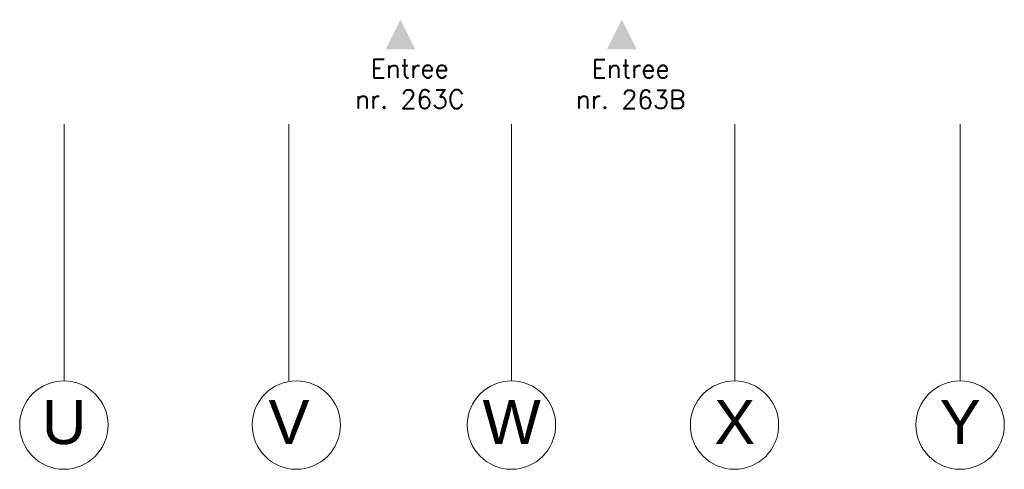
# Model space of a CAD drawing. Header units: millimetres. Extents: x -13022 to 1371524, y -38729 to 632593.
# Tile 245 of 256: x 523663 to 537038, y 571613 to 577718. Entities that reach past the tile are written whole.
import ezdxf
from ezdxf.enums import TextEntityAlignment as Align
from ezdxf.lldxf.tags import DXFTag

# ---------------------------------------------------------------- set-up
doc = ezdxf.new("R2010")
doc.units = ezdxf.units.MM
doc.header["$LTSCALE"] = 35
for name, color, linetype, lineweight in [('A LIJN 1', 1, 'Continuous', 20), ('Al65----_beveiliging-inst', 92, 'Continuous', 9), ('B95 tekst', 7, 'Continuous', 25), ('brandveiligheid voorzieningen', 10, 'Continuous', 9)]:
    doc.layers.add(name, color=color, linetype=linetype, lineweight=lineweight)
doc.styles.add('Algemeen', font='simplex.shx', dxfattribs={"height": 2.5})
doc.styles.add('Arial57', font='arial.ttf', dxfattribs={"height": 0.6})
tags = doc.linetypes.add('DIVIDE2', pattern=[0.625, 0.25, -0.125, 0, -0.125, 0, -0.125]).pattern_tags.tags
tags[14:15] = [DXFTag(74, 4), DXFTag(75, 0), DXFTag(340, '0'), DXFTag(46, 1.0), DXFTag(50, 0.0), DXFTag(44, 0.0), DXFTag(45, 0.0)]
tags[12:13] = [DXFTag(74, 4), DXFTag(75, 0), DXFTag(340, '0'), DXFTag(46, 1.0), DXFTag(50, 0.0), DXFTag(44, 0.0), DXFTag(45, 0.0)]
tags[10:11] = [DXFTag(74, 4), DXFTag(75, 0), DXFTag(340, '0'), DXFTag(46, 1.0), DXFTag(50, 0.0), DXFTag(44, 0.0), DXFTag(45, 0.0)]
tags[8:9] = [DXFTag(74, 4), DXFTag(75, 0), DXFTag(340, '0'), DXFTag(46, 1.0), DXFTag(50, 0.0), DXFTag(44, 0.0), DXFTag(45, 0.0)]
tags[6:7] = [DXFTag(74, 4), DXFTag(75, 0), DXFTag(340, '0'), DXFTag(46, 1.0), DXFTag(50, 0.0), DXFTag(44, 0.0), DXFTag(45, 0.0)]
tags[4:5] = [DXFTag(74, 4), DXFTag(75, 0), DXFTag(340, '0'), DXFTag(46, 1.0), DXFTag(50, 0.0), DXFTag(44, 0.0), DXFTag(45, 0.0)]

# ---------------------------------------------------------------- blocks, each defined once
blk = doc.blocks.new('Entree gebouw')
at = {"layer": 'brandveiligheid voorzieningen'}
blk.add_hatch(color=256, dxfattribs=at).paths.add_polyline_path([(71.25, -82.36), (77.98, -79), (71.25, -75.63)])

msp = doc.modelspace()

# ---------------------------------------------------------------- linework, layer by layer
at = {"layer": 'A LIJN 1', "color": 1, "linetype": 'DIVIDE2'}
for p, q in [((524265.253, 576297.792), (524265.253, 572812.8)), ((527320.253, 576297.792), (527320.253, 572812.8)), ((530345.254, 576297.792), (530345.254, 572812.8)), ((533375.253, 576297.792), (533375.253, 572812.8)), ((536440.252, 576297.792), (536440.252, 572812.8))]:
    msp.add_line(p, q, dxfattribs=at)
at = {"layer": 'A LIJN 1', "color": 2, "linetype": 'Continuous', "lineweight": 0}
for centre, ratio, start_param, end_param in [((524262.824, 572212.8), 0.99971767, 0.00000564, 6.283180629), ((527420.355, 572212.8), 0.999715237, 0.000005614, 6.283180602), ((530342.826, 572212.8), 0.99971767, 0.00000564, 6.283180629), ((533372.825, 572212.8), 0.999715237, 0.000005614, 6.283180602), ((536437.824, 572212.8), 0.999715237, 0.000005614, 6.283180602)]:
    msp.add_ellipse(centre, major_axis=(0.36, 600), ratio=ratio, start_param=start_param, end_param=end_param, dxfattribs=at)

# ---------------------------------------------------------------- block references
at = {"layer": 'Al65----_beveiliging-inst', "xscale": 60, "yscale": 60, "zscale": 60, "rotation": 90}
for p in [(524095.795, 573038.979), (527101.924, 573038.979)]:
    msp.add_blockref('Entree gebouw', p, dxfattribs=at)

# ---------------------------------------------------------------- texts
at = {"layer": 'A LIJN 1', "color": 1, "linetype": 'ByBlock', "style": 'Arial57'}
msp.add_text('U', height=600, rotation=359.9654666, dxfattribs=at).set_placement((524265.253, 571954.232), align=Align.CENTER)
at = {"layer": 'A LIJN 1', "color": 1, "linetype": 'ByBlock', "style": 'Arial57', "oblique": 360}
for s, p in [('V', (527320.253, 571954.232)), ('W', (530345.254, 571954.232)), ('X', (533375.253, 571954.232)), ('Y', (536437.824, 571954.232))]:
    msp.add_text(s, height=600, rotation=359.9654666, dxfattribs=at).set_placement(p, align=Align.CENTER)
at = {"layer": 'B95 tekst', "char_height": 250, "width": 4383.91272, "attachment_point": 2, "style": 'Algemeen'}
for s, insert in [('Entree\\Pnr. 263C', (528960.642, 577180.561)), ('Entree\\Pnr. 263B', (531961.385, 577177.491))]:
    msp.add_mtext(s, dxfattribs=dict(at, insert=insert))

doc.saveas('drawing.dxf')
